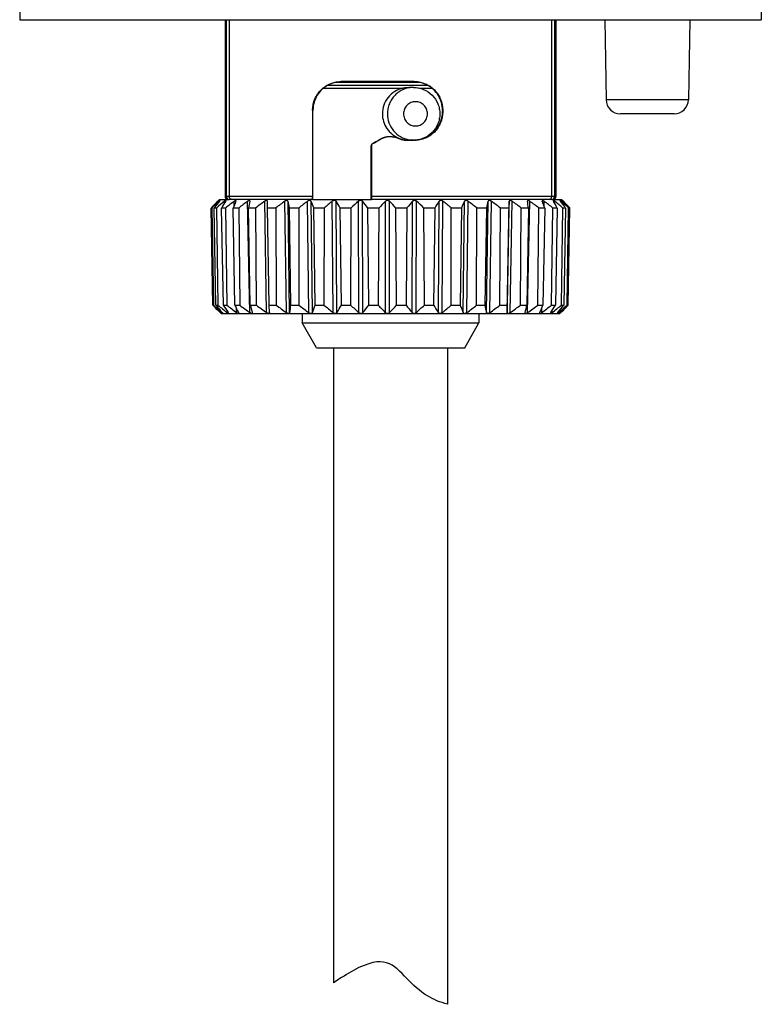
# Model space of a CAD drawing. Header units: inches. Extents: x 74 to 393, y -26 to 287.
# Tile 4 of 12: x 101 to 127, y 222 to 257. Entities that reach past the tile are written whole.
import ezdxf

# ---------------------------------------------------------------- set-up
doc = ezdxf.new("R2010")
doc.units = ezdxf.units.IN
doc.header["$LTSCALE"] = 0.595472
doc.header["$MEASUREMENT"] = 0
doc.layers.get('0').update_dxf_attribs({"linetype": 'CONTINUOUS'})
for name, color, linetype in [('P-0526_D12-1-A10', 7, 'CONTINUOUS'), ('P-0536_E19-A10', 7, 'CONTINUOUS'), ('P-0538_E20-A10', 7, 'CONTINUOUS'), ('W-0130-XX0', 7, 'CONTINUOUS')]:
    doc.layers.add(name, color=color, linetype=linetype)

msp = doc.modelspace()

# ---------------------------------------------------------------- linework, layer by layer
msp.add_open_spline([(115.986, 222.253), (115.724, 222.325), (115.49, 222.422), (115.286, 222.544), (114.999, 222.718), (114.174, 223.527), (113.776, 224.033), (112.686, 223.438), (112.481, 223.326), (112.248, 223.18), (111.986, 223.001)], degree=3, knots=[0.522628, 0.522628, 0.522628, 0.522628, 0.720659, 0.720659, 0.720659, 1, 1.726733, 1.726733, 1.726733, 1.863534, 1.863534, 1.863534, 1.863534])
at = {"layer": 'P-0526_D12-1-A10', "color": 7, "linetype": 'Continuous'}
for p, q in [((100.985, 257.278), (100.985, 256.778)), ((126.988, 257.278), (126.988, 256.778)), ((100.985, 256.778), (126.988, 256.778)), ((108.186, 256.778), (108.186, 250.578)), ((108.227, 256.778), (108.227, 250.578)), ((108.329, 256.778), (108.329, 250.578)), ((119.644, 250.578), (119.644, 256.778)), ((119.746, 250.578), (119.746, 256.778)), ((119.787, 256.778), (119.787, 250.578)), ((121.496, 256.778), (121.545, 253.969)), ((124.479, 256.778), (124.43, 253.969)), ((112.255, 254.61), (112.264, 254.6)), ((114.819, 254.611), (114.81, 254.602)), ((124.43, 253.969), (121.545, 253.969)), ((111.256, 253.608), (111.256, 250.578)), ((111.256, 253.608), (111.267, 253.597)), ((111.266, 251.005), (111.267, 253.597)), ((115.818, 253.609), (115.809, 253.6)), ((115.809, 253.6), (115.809, 253.556)), ((115.818, 253.546), (115.809, 253.556)), ((115.818, 253.609), (115.818, 253.546)), ((123.93, 253.478), (122.045, 253.478)), ((113.36, 252.439), (113.369, 252.434)), ((113.586, 252.569), (113.586, 252.559)), ((114.819, 252.545), (114.534, 252.545)), ((114.819, 252.545), (114.81, 252.554)), ((113.31, 251.005), (113.31, 252.352)), ((113.31, 252.352), (113.319, 252.347)), ((113.319, 252.347), (113.319, 250.578)), ((111.265, 250.578), (111.266, 251.005)), ((113.312, 250.578), (113.31, 251.005)), ((111.256, 250.578), (108.186, 250.578)), ((111.257, 250.478), (108.319, 250.478)), ((111.257, 250.478), (111.256, 250.578)), ((111.265, 250.478), (111.265, 250.578)), ((113.312, 250.478), (113.312, 250.578)), ((119.787, 250.578), (113.319, 250.578)), ((113.319, 250.578), (113.319, 250.478)), ((119.653, 250.478), (113.319, 250.478))]:
    msp.add_line(p, q, dxfattribs=at)
for centre, radius, start, end in [((112.266, 253.605), 0.996, 90.1265, 118.4134), ((114.809, 253.604), 0.998, 61.5489, 89.941), ((122.045, 253.978), 0.5, 181, 270), ((123.93, 253.978), 0.5, 270, 359), ((113.41, 252.352), 0.0999, 119.9501, 180.006), ((113.419, 252.347), 0.0999, 119.9605, 180.004), ((113.986, 251.875), 0.801, 64.9509, 119.9718), ((113.986, 251.865), 0.801, 65.0951, 119.9779), ((114.809, 253.556), 1.002, 272.3378, 281.7602), ((108.286, 250.578), 0.1, 179.9755, 270.0274), ((108.327, 250.578), 0.1, 179.9956, 269.9956), ((119.646, 250.578), 0.1, 270.0044, 0.0044), ((119.687, 250.578), 0.1, 269.9726, 0.0245)]:
    msp.add_arc(centre, radius, start, end, dxfattribs=at)
for centre, major_axis, ratio, start_param, end_param in [((113.986, 254.578), (6.301, 0), 0.005236, 1.438232, 1.849259), ((113.986, 254.578), (4.615, 0), 0.005236, 1.391302, 1.953346), ((113.963, 252.814), (4.63, 2.673), 0.004534, -1.703955, -1.654865), ((113.986, 252.828), (6.301, 3.638), 0.004535, -1.671536, -1.636948), ((113.986, 252.578), (4.632, 0), 0.005236, -1.453356, -1.43115)]:
    msp.add_ellipse(centre, major_axis=major_axis, ratio=ratio, start_param=start_param, end_param=end_param, dxfattribs=at)
for points, knots in [([(111.256, 253.608), (111.256, 253.741), (111.311, 254.008), (111.537, 254.34), (111.867, 254.558), (112.126, 254.609), (112.255, 254.61)], [0, 0, 0, 0, 0.256826, 0.507488, 0.753436, 1, 1, 1, 1]), ([(111.792, 254.48), (111.717, 254.44), (111.574, 254.337), (111.405, 254.13), (111.293, 253.877), (111.267, 253.691), (111.267, 253.597)], [0, 0, 0, 0, 0.23931, 0.484113, 0.738144, 1, 1, 1, 1]), ([(114.819, 254.611), (114.949, 254.611), (115.211, 254.559), (115.542, 254.337), (115.766, 254.005), (115.818, 253.741), (115.818, 253.609)], [0, 0, 0, 0, 0.249496, 0.497964, 0.747828, 1, 1, 1, 1]), ([(115.809, 253.6), (115.809, 253.691), (115.784, 253.873), (115.676, 254.123), (115.507, 254.334), (115.362, 254.439), (115.285, 254.481)], [0, 0, 0, 0, 0.253892, 0.505272, 0.753478, 1, 1, 1, 1]), ([(115.818, 253.546), (115.818, 253.415), (115.766, 253.151), (115.542, 252.819), (115.211, 252.597), (114.949, 252.545), (114.819, 252.545)], [0, 0, 0, 0, 0.252172, 0.502035, 0.750503, 1, 1, 1, 1]), ([(115.013, 252.575), (115.123, 252.598), (115.337, 252.682), (115.597, 252.908), (115.769, 253.21), (115.809, 253.44), (115.809, 253.556)], [0, 0, 0, 0, 0.247901, 0.495234, 0.745615, 1, 1, 1, 1]), ([(114.324, 252.591), (114.324, 252.594), (114.318, 252.597), (114.323, 252.6), (114.325, 252.6), (114.325, 252.601)], [0, 0, 0, 0, 0.561101, 0.78095, 1, 1, 1, 1]), ([(114.534, 252.545), (114.535, 252.547), (114.527, 252.547), (114.527, 252.552), (114.529, 252.553), (114.529, 252.554)], [0, 0, 0, 0, 0.625189, 0.79457, 1, 1, 1, 1]), ([(108.419, 250.478), (108.407, 250.478), (108.383, 250.483), (108.343, 250.513), (108.329, 250.552), (108.329, 250.578)], [0, 0, 0, 0, 0.239508, 0.48661, 1, 1, 1, 1]), ([(119.554, 250.478), (119.566, 250.478), (119.59, 250.483), (119.63, 250.513), (119.644, 250.552), (119.644, 250.578)], [0, 0, 0, 0, 0.239508, 0.48661, 1, 1, 1, 1])]:
    msp.add_open_spline(points, degree=3, knots=knots, dxfattribs=at)
for points in [[(114.534, 252.545), (114.462, 252.544), (114.388, 252.559), (114.322, 252.588)], [(114.324, 252.598), (114.388, 252.569), (114.459, 252.554), (114.529, 252.554)]]:
    msp.add_open_spline(points, degree=3, dxfattribs=at)
at = {"layer": 'P-0536_E19-A10', "color": 7, "linetype": 'Continuous'}
for p, q in [((114.99, 254.578), (112.075, 254.578)), ((110.886, 246.477), (110.886, 246.143)), ((117.087, 246.477), (117.087, 246.143)), ((111.386, 245.277), (110.886, 246.143)), ((110.886, 246.143), (117.087, 246.143)), ((116.587, 245.277), (117.087, 246.143)), ((111.386, 245.277), (116.587, 245.277))]:
    msp.add_line(p, q, dxfattribs=at)
at = {"layer": 'P-0538_E20-A10', "color": 7, "linetype": 'Continuous'}
for p, q in [((111.794, 254.478), (115.283, 254.478)), ((111.643, 254.378), (114.417, 254.378)), ((114.794, 254.403), (114.625, 254.403)), ((115.004, 254.378), (115.425, 254.378)), ((114.794, 252.553), (114.631, 252.553)), ((107.989, 250.478), (107.886, 250.374)), ((107.983, 250.42), (107.971, 250.41)), ((107.972, 250.386), (107.971, 250.41)), ((108.01, 250.438), (107.983, 250.42)), ((107.989, 250.478), (108.327, 250.478)), ((107.991, 250.41), (108.01, 250.438)), ((108.191, 250.428), (108.166, 250.41)), ((108.168, 250.347), (108.166, 250.41)), ((108.208, 250.41), (108.219, 250.435)), ((108.533, 250.428), (108.505, 250.41)), ((108.508, 250.273), (108.505, 250.41)), ((108.557, 250.387), (108.567, 250.41)), ((108.567, 250.41), (108.572, 250.429)), ((109.057, 246.507), (108.978, 250.41)), ((109.059, 250.41), (109.061, 250.421)), ((109.644, 246.507), (109.575, 250.41)), ((109.672, 250.175), (109.673, 250.41)), ((109.673, 250.41), (109.673, 250.411)), ((110.338, 246.507), (110.28, 250.41)), ((110.451, 246.507), (110.393, 250.41)), ((111.122, 246.507), (111.077, 250.41)), ((111.247, 246.507), (111.202, 250.41)), ((111.265, 250.478), (113.319, 250.478)), ((111.977, 246.507), (111.945, 250.41)), ((112.11, 246.507), (112.079, 250.41)), ((112.88, 246.507), (112.864, 250.41)), ((113.02, 246.507), (113.003, 250.41)), ((113.812, 246.507), (113.81, 250.41)), ((113.953, 246.507), (113.951, 250.41)), ((114.747, 246.507), (114.76, 250.41)), ((114.887, 246.507), (114.9, 250.41)), ((115.664, 246.507), (115.692, 250.41)), ((115.799, 246.507), (115.827, 250.41)), ((116.539, 246.507), (116.581, 250.41)), ((116.666, 246.507), (116.708, 250.41)), ((117.352, 246.507), (117.407, 250.41)), ((117.467, 246.507), (117.523, 250.41)), ((118.081, 246.507), (118.148, 250.41)), ((118.148, 250.41), (118.138, 250.175)), ((118.183, 246.507), (118.25, 250.41)), ((118.786, 250.419), (118.787, 250.41)), ((118.795, 246.507), (118.872, 250.41)), ((119.304, 250.427), (119.308, 250.41)), ((119.374, 250.41), (119.346, 250.428)), ((119.37, 250.246), (119.374, 250.41)), ((119.646, 250.478), (119.984, 250.478)), ((119.688, 250.434), (119.697, 250.41)), ((119.743, 250.41), (119.709, 250.434)), ((119.742, 250.335), (119.743, 250.41)), ((119.929, 250.438), (119.946, 250.41)), ((119.971, 250.41), (119.948, 250.428)), ((119.97, 250.379), (119.971, 250.41)), ((119.984, 250.478), (120.022, 250.44)), ((120.021, 250.439), (120.021, 250.439)), ((120.024, 250.436), (120.021, 250.439)), ((120.021, 250.439), (120.051, 250.41)), ((120.049, 250.41), (120.024, 250.436)), ((120.051, 250.407), (120.051, 250.41)), ((120.086, 250.374), (120.051, 250.41)), ((107.718, 250.175), (107.694, 250.175)), ((107.754, 246.769), (107.694, 250.175)), ((107.762, 250.217), (107.718, 250.175)), ((107.718, 250.175), (107.775, 246.769)), ((107.885, 250.175), (107.801, 250.175)), ((107.865, 246.769), (107.801, 250.175)), ((107.885, 250.175), (107.936, 246.769)), ((108.203, 250.175), (108.061, 250.175)), ((108.126, 246.769), (108.061, 250.175)), ((108.203, 250.175), (108.247, 246.769)), ((108.663, 250.175), (108.466, 250.175)), ((108.531, 246.769), (108.466, 250.175)), ((108.663, 250.175), (108.7, 246.769)), ((109.255, 250.175), (109.008, 250.175)), ((109.071, 246.769), (109.008, 250.175)), ((109.255, 250.175), (109.282, 246.769)), ((109.962, 250.175), (109.672, 250.175)), ((109.732, 246.769), (109.672, 250.175)), ((109.962, 250.175), (109.98, 246.769)), ((110.769, 250.175), (110.442, 250.175)), ((110.497, 246.769), (110.442, 250.175)), ((110.769, 250.175), (110.777, 246.769)), ((111.655, 250.175), (111.3, 250.175)), ((111.349, 246.769), (111.3, 250.175)), ((111.655, 250.175), (111.653, 246.769)), ((112.599, 250.175), (112.223, 250.175)), ((112.265, 246.769), (112.223, 250.175)), ((112.599, 250.175), (112.586, 246.769)), ((113.576, 250.175), (113.19, 250.175)), ((113.224, 246.769), (113.19, 250.175)), ((113.576, 250.175), (113.554, 246.769)), ((114.564, 250.175), (114.177, 250.175)), ((114.201, 246.769), (114.177, 250.175)), ((114.564, 250.175), (114.533, 246.769)), ((115.538, 250.175), (115.159, 250.175)), ((115.174, 246.769), (115.159, 250.175)), ((115.538, 250.175), (115.498, 246.769)), ((116.473, 250.175), (116.112, 250.175)), ((116.117, 246.769), (116.112, 250.175)), ((116.473, 250.175), (116.425, 246.769)), ((117.007, 246.769), (117.013, 250.175)), ((117.347, 250.175), (117.013, 250.175)), ((117.347, 250.175), (117.293, 246.769)), ((117.823, 246.769), (117.839, 250.175)), ((118.138, 250.175), (117.839, 250.175)), ((118.138, 250.175), (118.079, 246.769)), ((118.545, 246.769), (118.571, 250.175)), ((118.828, 250.175), (118.571, 250.175)), ((118.828, 250.175), (118.765, 246.769)), ((119.155, 246.769), (119.189, 250.175)), ((119.397, 250.175), (119.189, 250.175)), ((119.397, 250.175), (119.333, 246.769)), ((119.637, 246.769), (119.679, 250.175)), ((119.834, 250.175), (119.679, 250.175)), ((119.834, 250.175), (119.769, 246.769)), ((119.98, 246.769), (120.03, 250.175)), ((120.127, 250.175), (120.03, 250.175)), ((120.127, 250.175), (120.063, 246.769)), ((120.175, 246.769), (120.231, 250.175)), ((120.268, 250.175), (120.207, 246.769)), ((120.219, 246.769), (120.279, 250.175)), ((120.268, 250.175), (120.231, 250.175)), ((120.279, 250.175), (120.274, 250.18)), ((107.754, 246.769), (107.775, 246.769)), ((107.775, 246.769), (107.824, 246.725)), ((107.865, 246.769), (107.936, 246.769)), ((108.048, 246.477), (107.983, 246.541)), ((108.067, 246.507), (108.066, 246.53)), ((108.126, 246.769), (108.247, 246.769)), ((108.259, 246.507), (108.257, 246.571)), ((108.531, 246.769), (108.7, 246.769)), ((108.591, 246.507), (108.588, 246.645)), ((109.071, 246.769), (109.282, 246.769)), ((109.732, 246.769), (109.98, 246.769)), ((109.743, 246.507), (109.732, 246.769)), ((110.497, 246.769), (110.777, 246.769)), ((111.349, 246.769), (111.653, 246.769)), ((112.265, 246.769), (112.586, 246.769)), ((113.224, 246.769), (113.554, 246.769)), ((114.201, 246.769), (114.533, 246.769)), ((115.174, 246.769), (115.498, 246.769)), ((116.117, 246.769), (116.425, 246.769)), ((117.007, 246.769), (117.293, 246.769)), ((117.823, 246.769), (118.079, 246.769)), ((118.079, 246.769), (118.081, 246.507)), ((118.545, 246.769), (118.765, 246.769)), ((119.155, 246.769), (119.333, 246.769)), ((119.289, 246.507), (119.293, 246.672)), ((119.637, 246.769), (119.769, 246.769)), ((119.652, 246.507), (119.654, 246.583)), ((119.876, 246.507), (119.877, 246.538)), ((119.955, 246.507), (119.99, 246.541)), ((119.98, 246.769), (120.063, 246.769)), ((120.175, 246.769), (120.207, 246.769)), ((120.213, 246.764), (120.219, 246.769)), ((108.048, 246.477), (119.924, 246.477)), ((108.096, 246.482), (108.084, 246.492)), ((108.086, 246.507), (108.107, 246.478)), ((108.104, 246.477), (108.096, 246.482)), ((108.107, 246.478), (108.107, 246.477)), ((108.278, 246.492), (108.259, 246.507)), ((108.287, 246.486), (108.278, 246.492)), ((108.293, 246.482), (108.287, 246.486)), ((108.304, 246.477), (108.293, 246.482)), ((108.3, 246.507), (108.312, 246.481)), ((108.312, 246.481), (108.31, 246.477)), ((108.613, 246.492), (108.591, 246.507)), ((108.644, 246.477), (108.613, 246.492)), ((108.653, 246.507), (108.659, 246.487)), ((108.659, 246.487), (108.653, 246.477)), ((109.138, 246.507), (109.14, 246.495)), ((109.14, 246.495), (109.14, 246.492)), ((109.743, 246.507), (109.743, 246.505)), ((118.709, 246.497), (118.71, 246.507)), ((119.218, 246.492), (119.223, 246.507)), ((119.218, 246.489), (119.218, 246.492)), ((119.219, 246.482), (119.218, 246.489)), ((119.225, 246.477), (119.219, 246.482)), ((119.268, 246.492), (119.235, 246.477)), ((119.289, 246.507), (119.268, 246.492)), ((119.595, 246.482), (119.598, 246.492)), ((119.598, 246.477), (119.595, 246.482)), ((119.598, 246.492), (119.606, 246.507)), ((119.616, 246.482), (119.605, 246.477)), ((119.652, 246.507), (119.62, 246.484)), ((119.833, 246.478), (119.84, 246.492)), ((119.833, 246.477), (119.833, 246.478)), ((119.845, 246.482), (119.836, 246.477)), ((119.84, 246.492), (119.851, 246.507)), ((119.858, 246.492), (119.845, 246.482)), ((119.876, 246.507), (119.858, 246.492)), ((119.924, 246.477), (119.952, 246.507)), ((119.929, 246.482), (119.924, 246.477)), ((119.94, 246.492), (119.929, 246.482)), ((119.955, 246.507), (119.955, 246.509))]:
    msp.add_line(p, q, dxfattribs=at)
for centre, radius, start, end in [((114.636, 253.486), 0.934, 247.4802, 250.6856), ((114.634, 253.482), 0.93, 250.6804, 258.658), ((114.632, 253.473), 0.92, 258.6733, 263.612), ((114.631, 253.466), 0.913, 263.6093, 269.3694), ((114.794, 253.462), 0.91, 259.7797, 269.9854), ((121.607, 236.897), 19.232, 135.5145, 136.3382), ((121.195, 235.864), 19.658, 132.275, 133.1041), ((121.797, 239.054), 17.876, 140.5634, 141.5305), ((121.778, 233.812), 21.465, 129.3559, 130.3334), ((123.15, 240.891), 17.716, 147.5011, 148.3965), ((122.35, 232.289), 22.804, 127.3809, 128.3415), ((127.096, 242.334), 20.212, 156.5205, 157.1744), ((123.008, 231.243), 23.753, 126.2039, 127.1516), ((139.671, 243.549), 31.371, 167.3679, 167.8067), ((123.703, 230.775), 24.189, 125.7367, 126.6776), ((124.406, 230.928), 24.064, 125.9447, 126.8858), ((72.384, 242.402), 38.844, 11.5437, 11.8972), ((125.107, 231.685), 23.397, 126.8432, 127.791), ((90.904, 241.824), 22.039, 22.2673, 22.9281), ((125.817, 232.97), 22.283, 128.4991, 129.4583), ((96.231, 240.506), 18.688, 31.1574, 32.0019), ((126.405, 234.849), 20.628, 131.0317, 132.0149), ((98.656, 238.767), 18.477, 38.1272, 39.0581), ((127.305, 236.747), 19.203, 134.6472, 135.6348), ((100.052, 236.816), 19.441, 43.4046, 44.364), ((128.544, 238.683), 18.098, 139.6097, 140.5782), ((101.021, 234.857), 20.845, 47.2938, 48.2534), ((130.591, 240.454), 17.919, 146.2488, 147.1465), ((101.994, 233.316), 21.99, 50.0568, 51.0187), ((134.804, 241.86), 20.129, 154.8642, 155.5998), ((102.71, 231.929), 23.184, 51.9077, 52.8578), ((147.429, 242.645), 31.01, 165.4989, 165.9463), ((103.411, 231.046), 23.96, 52.9748, 53.9169), ((104.114, 230.755), 24.21, 53.3348, 54.2752), ((82.546, 244.023), 36.799, 9.6236, 9.9944), ((104.812, 231.087), 23.897, 53.0137, 53.9592), ((100.119, 242.929), 20.595, 20.5988, 21.2978), ((105.482, 232.011), 23.054, 51.9883, 52.9456), ((104.754, 241.535), 17.38, 29.8088, 30.7044), ((106.079, 233.439), 21.788, 50.1849, 51.1586), ((106.394, 239.794), 17.215, 37.085, 38.0704), ((106.528, 235.235), 20.273, 47.4722, 48.4627), ((106.864, 237.84), 18.216, 42.6218, 43.6331), ((106.394, 236.925), 19.192, 43.6825, 44.4863), ((122.228, 261.035), 20.322, 224.5838, 225.4936), ((122.089, 262.386), 21.185, 227.67, 228.5527), ((122.36, 258.773), 18.82, 219.6291, 220.6761), ((122.657, 264.48), 23.03, 230.2684, 231.3028), ((123.699, 256.9), 18.579, 213.0447, 214.0171), ((123.169, 265.949), 24.301, 232.117, 233.138), ((127.448, 255.413), 20.798, 204.5559, 205.3546), ((123.758, 266.886), 25.128, 233.1824, 234.1946), ((140.043, 254.577), 31.941, 194.1479, 194.6347), ((124.373, 267.195), 25.395, 233.5422, 234.5523), ((124.986, 266.844), 25.064, 233.2221, 234.2379), ((73.162, 253.152), 37.877, 349.8948, 350.2984), ((125.591, 265.867), 24.17, 232.1992, 233.2278), ((91.469, 254.3), 21.258, 338.494, 339.2535), ((126.202, 264.356), 22.824, 230.3993, 231.446), ((96.674, 255.77), 18.002, 329.03, 330.0008), ((127.091, 262.709), 21.551, 227.6983, 228.7472), ((98.992, 257.609), 17.89, 321.6385, 322.7044), ((127.913, 260.578), 19.921, 223.8808, 224.9391), ((100.284, 259.674), 18.979, 316.0692, 317.1611), ((129.107, 258.44), 18.672, 218.686, 219.7269), ((101.148, 261.777), 20.541, 311.9773, 313.0621), ((131.178, 256.493), 18.45, 211.8035, 212.769), ((101.631, 263.961), 22.481, 309.0672, 310.1183), ((135.583, 254.896), 20.81, 202.987, 203.7754), ((102.248, 265.573), 23.904, 307.0976, 308.1299), ((149.017, 253.681), 32.468, 192.2908, 192.766), ((102.852, 266.679), 24.911, 305.9247, 306.9427), ((103.463, 267.174), 25.373, 305.4594, 306.4701), ((79.4, 254.866), 40.189, 347.9949, 348.3778), ((104.079, 267.011), 25.238, 305.6673, 306.6783), ((98.196, 255.488), 22.864, 336.8712, 337.5856), ((104.677, 266.208), 24.528, 306.5636, 307.5822), ((103.157, 256.888), 19.451, 327.7431, 328.6541), ((105.212, 264.846), 23.342, 308.2159, 309.2471), ((104.933, 258.734), 19.289, 320.6622, 321.6645), ((105.817, 262.827), 21.54, 310.7431, 311.803), ((105.479, 260.805), 20.345, 315.3489, 316.3803), ((105.768, 261.011), 20.289, 314.5061, 315.3949), ((108.553, 247.056), 0.734, 228.4975, 229.6986), ((108.409, 246.886), 0.511, 229.7053, 230.4901), ((119.562, 246.585), 0.116, 297.9374, 299.7984), ((115.758, 250.798), 6.003, 314.1574, 314.3563)]:
    msp.add_arc(centre, radius, start, end, dxfattribs=at)
for points, knots in [([(114.417, 254.378), (114.317, 254.354), (114.123, 254.272), (113.89, 254.063), (113.736, 253.788), (113.701, 253.581), (113.701, 253.478)], [0, 0, 0, 0, 0.249662, 0.499784, 0.749896, 1, 1, 1, 1]), ([(114.794, 254.403), (114.734, 254.403), (114.614, 254.391), (114.441, 254.338), (114.281, 254.252), (114.142, 254.136), (114.027, 253.995), (113.942, 253.834), (113.889, 253.659), (113.878, 253.538), (113.878, 253.478)], [0, 0, 0, 0, 0.1244, 0.248892, 0.373553, 0.498433, 0.623555, 0.748886, 0.874412, 1, 1, 1, 1]), ([(114.417, 254.378), (114.433, 254.382), (114.502, 254.397), (114.572, 254.403), (114.625, 254.403)], [0, 0, 0, 0, 0.245882, 1, 1, 1, 1]), ([(114.794, 254.403), (114.854, 254.403), (114.975, 254.391), (115.206, 254.321), (115.463, 254.149), (115.633, 253.891), (115.703, 253.659), (115.715, 253.538), (115.715, 253.478)], [0, 0, 0, 0, 0.125166, 0.250377, 0.499666, 0.749156, 0.874583, 1, 1, 1, 1]), ([(115.284, 253.478), (115.284, 253.533), (115.262, 253.645), (115.169, 253.786), (115.029, 253.881), (114.863, 253.914), (114.698, 253.881), (114.558, 253.786), (114.464, 253.645), (114.442, 253.533), (114.442, 253.478)], [0, 0, 0, 0, 0.125571, 0.250798, 0.375565, 0.5, 0.624435, 0.749202, 0.874429, 1, 1, 1, 1]), ([(113.701, 253.478), (113.701, 253.387), (113.729, 253.205), (113.849, 252.956), (114.036, 252.753), (114.194, 252.658), (114.278, 252.624)], [0, 0, 0, 0, 0.250014, 0.499983, 0.750036, 1, 1, 1, 1]), ([(113.878, 253.478), (113.878, 253.371), (113.915, 253.156), (114.077, 252.872), (114.324, 252.661), (114.528, 252.586), (114.633, 252.567)], [0, 0, 0, 0, 0.251005, 0.501452, 0.751089, 1, 1, 1, 1]), ([(114.442, 253.478), (114.442, 253.423), (114.464, 253.311), (114.558, 253.17), (114.698, 253.075), (114.863, 253.042), (115.029, 253.075), (115.169, 253.17), (115.262, 253.311), (115.284, 253.423), (115.284, 253.478)], [0, 0, 0, 0, 0.125571, 0.250798, 0.375565, 0.5, 0.624435, 0.749202, 0.874429, 1, 1, 1, 1]), ([(115.715, 253.478), (115.715, 253.417), (115.703, 253.296), (115.633, 253.065), (115.463, 252.807), (115.206, 252.635), (114.975, 252.565), (114.854, 252.553), (114.794, 252.553)], [0, 0, 0, 0, 0.125417, 0.250844, 0.500334, 0.749622, 0.874834, 1, 1, 1, 1]), ([(108.219, 250.435), (108.219, 250.436), (108.219, 250.437), (108.216, 250.44), (108.21, 250.439), (108.202, 250.435), (108.195, 250.431), (108.191, 250.428)], [0, 0, 0, 0, 0.074129, 0.137032, 0.307493, 0.598092, 1, 1, 1, 1]), ([(108.572, 250.429), (108.572, 250.432), (108.57, 250.438), (108.562, 250.44), (108.555, 250.438), (108.545, 250.435), (108.538, 250.431), (108.533, 250.428)], [0, 0, 0, 0, 0.170145, 0.347227, 0.471693, 0.623774, 1, 1, 1, 1]), ([(109.033, 250.438), (109.023, 250.436), (109.004, 250.427), (108.987, 250.416), (108.978, 250.41)], [0, 0, 0, 0, 0.45982, 1, 1, 1, 1]), ([(109.061, 250.421), (109.061, 250.424), (109.06, 250.43), (109.054, 250.437), (109.044, 250.44), (109.037, 250.439), (109.033, 250.438)], [0, 0, 0, 0, 0.234516, 0.44515, 0.6854, 1, 1, 1, 1]), ([(109.673, 250.411), (109.673, 250.418), (109.67, 250.43), (109.657, 250.438), (109.643, 250.44), (109.627, 250.437), (109.603, 250.428), (109.586, 250.418), (109.575, 250.41)], [0, 0, 0, 0, 0.177028, 0.267232, 0.375896, 0.509048, 0.662998, 1, 1, 1, 1]), ([(110.393, 250.41), (110.392, 250.414), (110.39, 250.422), (110.381, 250.431), (110.369, 250.438), (110.353, 250.44), (110.335, 250.437), (110.31, 250.429), (110.292, 250.418), (110.28, 250.41)], [0, 0, 0, 0, 0.091911, 0.183409, 0.283007, 0.399573, 0.535257, 0.685379, 1, 1, 1, 1]), ([(111.202, 250.41), (111.198, 250.418), (111.185, 250.435), (111.15, 250.442), (111.112, 250.432), (111.088, 250.418), (111.077, 250.41)], [0, 0, 0, 0, 0.191092, 0.421561, 0.704852, 1, 1, 1, 1]), ([(112.079, 250.41), (112.074, 250.418), (112.056, 250.434), (112.019, 250.442), (111.98, 250.433), (111.956, 250.418), (111.945, 250.41)], [0, 0, 0, 0, 0.203837, 0.447017, 0.725163, 1, 1, 1, 1]), ([(113.003, 250.41), (112.996, 250.418), (112.976, 250.434), (112.937, 250.442), (112.897, 250.433), (112.874, 250.418), (112.864, 250.41)], [0, 0, 0, 0, 0.218611, 0.472249, 0.744002, 1, 1, 1, 1]), ([(113.951, 250.41), (113.943, 250.418), (113.921, 250.434), (113.881, 250.442), (113.841, 250.434), (113.819, 250.418), (113.81, 250.41)], [0, 0, 0, 0, 0.234721, 0.497235, 0.761546, 1, 1, 1, 1]), ([(114.9, 250.41), (114.891, 250.418), (114.868, 250.433), (114.827, 250.442), (114.788, 250.434), (114.768, 250.418), (114.76, 250.41)], [0, 0, 0, 0, 0.252, 0.522192, 0.777918, 1, 1, 1, 1]), ([(115.827, 250.41), (115.816, 250.418), (115.793, 250.433), (115.753, 250.442), (115.715, 250.434), (115.698, 250.418), (115.692, 250.41)], [0, 0, 0, 0, 0.270535, 0.547358, 0.793024, 1, 1, 1, 1]), ([(116.708, 250.41), (116.697, 250.418), (116.673, 250.432), (116.635, 250.442), (116.6, 250.435), (116.585, 250.418), (116.581, 250.41)], [0, 0, 0, 0, 0.290508, 0.57279, 0.80632, 1, 1, 1, 1]), ([(117.523, 250.41), (117.511, 250.418), (117.493, 250.429), (117.467, 250.437), (117.445, 250.441), (117.419, 250.435), (117.409, 250.418), (117.407, 250.41)], [0, 0, 0, 0, 0.31157, 0.461655, 0.598585, 0.81666, 1, 1, 1, 1]), ([(118.25, 250.41), (118.239, 250.418), (118.221, 250.428), (118.197, 250.437), (118.18, 250.44), (118.166, 250.438), (118.152, 250.429), (118.148, 250.417), (118.148, 250.41)], [0, 0, 0, 0, 0.33275, 0.485971, 0.619458, 0.729404, 0.821474, 1, 1, 1, 1]), ([(118.817, 250.438), (118.809, 250.44), (118.796, 250.44), (118.787, 250.429), (118.786, 250.422), (118.786, 250.419)], [0, 0, 0, 0, 0.548244, 0.762771, 1, 1, 1, 1]), ([(118.872, 250.41), (118.863, 250.416), (118.846, 250.428), (118.826, 250.436), (118.817, 250.438)], [0, 0, 0, 0, 0.536893, 1, 1, 1, 1]), ([(119.346, 250.428), (119.34, 250.432), (119.332, 250.436), (119.322, 250.439), (119.314, 250.44), (119.305, 250.437), (119.304, 250.43), (119.304, 250.427)], [0, 0, 0, 0, 0.370924, 0.521295, 0.644903, 0.823942, 1, 1, 1, 1]), ([(119.709, 250.434), (119.706, 250.435), (119.701, 250.438), (119.694, 250.44), (119.689, 250.438), (119.688, 250.435), (119.688, 250.434)], [0, 0, 0, 0, 0.384587, 0.654475, 0.828039, 1, 1, 1, 1]), ([(119.948, 250.428), (119.946, 250.431), (119.942, 250.433), (119.937, 250.436), (119.934, 250.438), (119.932, 250.439), (119.93, 250.439), (119.929, 250.439), (119.929, 250.438), (119.929, 250.438)], [0, 0, 0, 0, 0.422932, 0.592709, 0.73028, 0.8336, 0.90439, 0.951286, 1, 1, 1, 1]), ([(108.107, 246.478), (108.107, 246.478), (108.107, 246.478), (108.107, 246.478), (108.107, 246.478)], [0, 0, 0, 0, 0.524625, 1, 1, 1, 1]), ([(109.116, 246.477), (109.106, 246.479), (109.085, 246.488), (109.067, 246.5), (109.057, 246.507)], [0, 0, 0, 0, 0.453882, 1, 1, 1, 1]), ([(109.14, 246.492), (109.14, 246.489), (109.138, 246.482), (109.131, 246.478), (109.128, 246.477)], [0, 0, 0, 0, 0.49983, 1, 1, 1, 1]), ([(109.707, 246.477), (109.697, 246.479), (109.674, 246.487), (109.654, 246.499), (109.644, 246.507)], [0, 0, 0, 0, 0.470239, 1, 1, 1, 1]), ([(109.743, 246.505), (109.743, 246.499), (109.741, 246.489), (109.732, 246.48), (109.725, 246.478), (109.722, 246.477)], [0, 0, 0, 0, 0.493177, 0.730749, 1, 1, 1, 1]), ([(110.404, 246.477), (110.393, 246.479), (110.369, 246.487), (110.349, 246.499), (110.338, 246.507)], [0, 0, 0, 0, 0.48424, 1, 1, 1, 1]), ([(110.451, 246.507), (110.45, 246.5), (110.444, 246.485), (110.429, 246.478), (110.421, 246.477)], [0, 0, 0, 0, 0.472652, 1, 1, 1, 1]), ([(111.189, 246.477), (111.183, 246.478), (111.159, 246.483), (111.137, 246.496), (111.122, 246.507)], [0, 0, 0, 0, 0.24481, 1, 1, 1, 1]), ([(111.247, 246.507), (111.244, 246.499), (111.234, 246.485), (111.217, 246.478), (111.208, 246.477)], [0, 0, 0, 0, 0.461699, 1, 1, 1, 1]), ([(112.043, 246.477), (112.037, 246.478), (112.013, 246.483), (111.991, 246.495), (111.977, 246.507)], [0, 0, 0, 0, 0.254021, 1, 1, 1, 1]), ([(112.11, 246.507), (112.106, 246.499), (112.092, 246.485), (112.073, 246.478), (112.063, 246.477)], [0, 0, 0, 0, 0.460778, 1, 1, 1, 1]), ([(112.945, 246.477), (112.939, 246.478), (112.915, 246.483), (112.894, 246.495), (112.88, 246.507)], [0, 0, 0, 0, 0.262605, 1, 1, 1, 1]), ([(113.02, 246.507), (113.014, 246.499), (112.997, 246.485), (112.977, 246.478), (112.965, 246.477)], [0, 0, 0, 0, 0.465036, 1, 1, 1, 1]), ([(113.872, 246.477), (113.86, 246.479), (113.838, 246.485), (113.819, 246.499), (113.812, 246.507)], [0, 0, 0, 0, 0.526216, 1, 1, 1, 1]), ([(113.953, 246.507), (113.946, 246.499), (113.927, 246.485), (113.905, 246.479), (113.893, 246.477)], [0, 0, 0, 0, 0.471999, 1, 1, 1, 1]), ([(114.803, 246.477), (114.791, 246.478), (114.77, 246.485), (114.753, 246.499), (114.747, 246.507)], [0, 0, 0, 0, 0.533583, 1, 1, 1, 1]), ([(114.887, 246.507), (114.883, 246.503), (114.864, 246.488), (114.841, 246.479), (114.823, 246.477)], [0, 0, 0, 0, 0.235784, 1, 1, 1, 1]), ([(115.713, 246.477), (115.702, 246.478), (115.683, 246.485), (115.669, 246.499), (115.664, 246.507)], [0, 0, 0, 0, 0.538607, 1, 1, 1, 1]), ([(115.799, 246.507), (115.794, 246.503), (115.775, 246.489), (115.751, 246.479), (115.733, 246.477)], [0, 0, 0, 0, 0.241848, 1, 1, 1, 1]), ([(116.58, 246.477), (116.571, 246.478), (116.553, 246.485), (116.542, 246.499), (116.539, 246.507)], [0, 0, 0, 0, 0.539154, 1, 1, 1, 1]), ([(116.666, 246.507), (116.661, 246.503), (116.641, 246.489), (116.617, 246.479), (116.599, 246.477)], [0, 0, 0, 0, 0.248883, 1, 1, 1, 1]), ([(117.384, 246.477), (117.376, 246.478), (117.36, 246.485), (117.353, 246.5), (117.352, 246.507)], [0, 0, 0, 0, 0.531011, 1, 1, 1, 1]), ([(117.467, 246.507), (117.457, 246.499), (117.436, 246.487), (117.413, 246.479), (117.401, 246.477)], [0, 0, 0, 0, 0.512898, 1, 1, 1, 1]), ([(118.104, 246.477), (118.101, 246.478), (118.094, 246.48), (118.083, 246.489), (118.081, 246.5), (118.081, 246.507)], [0, 0, 0, 0, 0.27252, 0.512064, 1, 1, 1, 1]), ([(118.183, 246.507), (118.173, 246.499), (118.153, 246.487), (118.13, 246.479), (118.119, 246.477)], [0, 0, 0, 0, 0.526472, 1, 1, 1, 1]), ([(118.723, 246.477), (118.721, 246.478), (118.716, 246.479), (118.71, 246.486), (118.709, 246.493), (118.709, 246.497)], [0, 0, 0, 0, 0.261097, 0.495914, 1, 1, 1, 1]), ([(118.795, 246.507), (118.785, 246.5), (118.766, 246.488), (118.745, 246.479), (118.735, 246.477)], [0, 0, 0, 0, 0.542236, 1, 1, 1, 1])]:
    msp.add_open_spline(points, degree=3, knots=knots, dxfattribs=at)
at = {"layer": 'W-0130-XX0', "color": 7, "linetype": 'Continuous'}
for p, q in [((111.986, 245.277), (111.986, 223.001)), ((115.986, 245.277), (115.986, 222.253))]:
    msp.add_line(p, q, dxfattribs=at)

doc.saveas('drawing.dxf')
